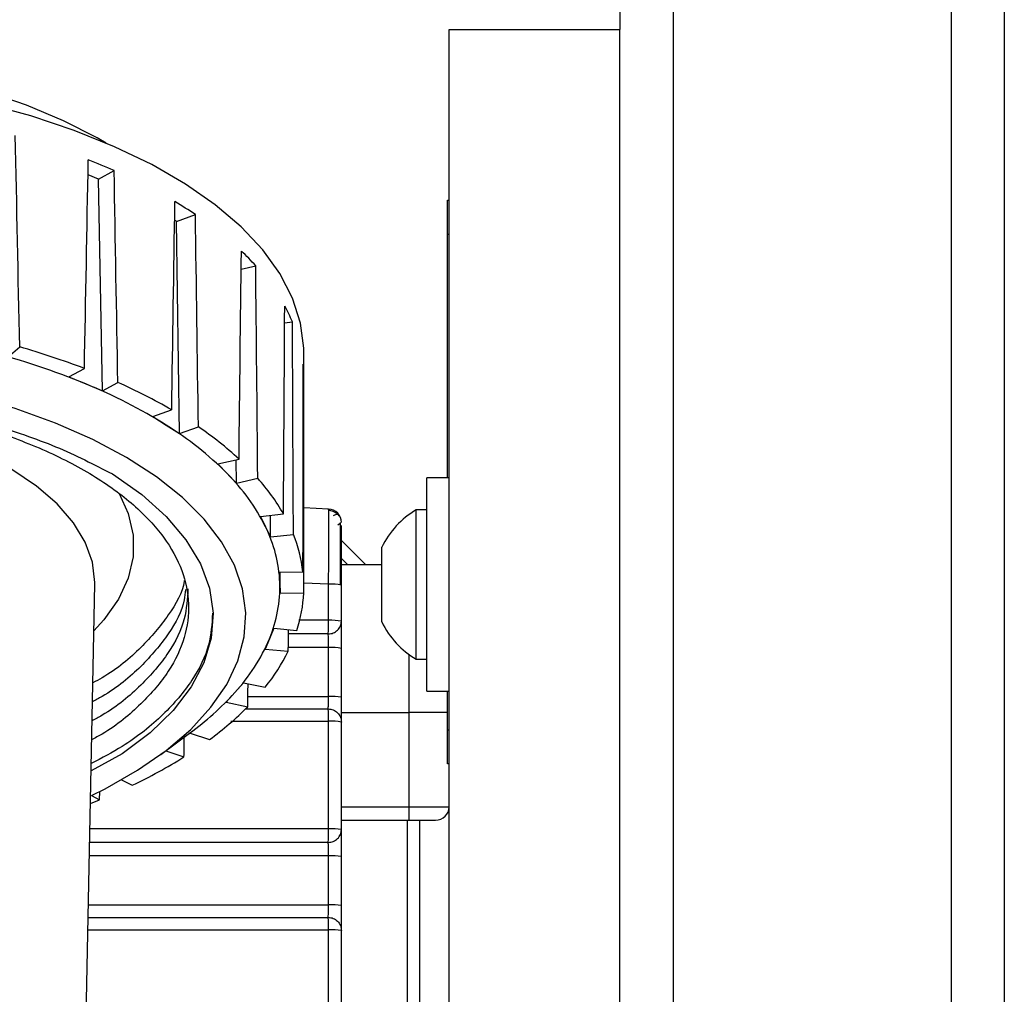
# Model space of a CAD drawing. Header units: inches. Extents: x 0.6 to 33.8, y 0 to 21.7.
# Tile 89 of 169: x 20 to 20.7, y 15.9 to 16.6. Entities that reach past the tile are written whole.
import ezdxf

# ---------------------------------------------------------------- set-up
doc = ezdxf.new("R2010")
doc.units = ezdxf.units.IN
doc.header["$MEASUREMENT"] = 0
doc.layers.add('FORMAT', color=7, linetype='Continuous')
doc.styles.add('SLDTEXTSTYLE3', font='TXT', dxfattribs={"width": 0.75})
doc.dimstyles.new('SLDDIMSTYLE0', dxfattribs={"dimtxt": 0.125, "dimasz": 0.13, "dimexe": 0, "dimexo": 0.0625, "dimgap": 0.03125, "dimtad": 0, "dimtih": 1, "dimtoh": 1, "dimdec": 1, "dimlfac": 4, "dimrnd": 1e-09, "dimzin": 12, "dimdsep": 46, "dimtxsty": 'SLDTEXTSTYLE3', "dimsah": 1, "dimcen": 0.09, "dimadec": 0, "dimazin": 3, "dimtfac": 1, "dimtdec": 1, "dimtofl": 0, "dimtmove": 0, "dimatfit": 3, "dimfxl": 0, "dimfrac": 2, "dimtolj": 1, "dimtzin": 12, "dimarcsym": 0})

# ---------------------------------------------------------------- blocks, each defined once
blk = doc.blocks.new('_D_4')
at = {"layer": 'FORMAT'}
for p, q in [((19.12974, 18.29622), (19.09166, 18.29622)), ((19.09166, 18.29622), (19.09166, 18.09779)), ((19.40683, 18.29622), (19.44491, 18.29622)), ((19.44491, 18.29622), (19.44491, 18.09779)), ((17.83576, 9.27335), (17.83576, 18.24119)), ((20.70081, 17.05098), (20.70081, 18.24119)), ((17.83576, 18.11619), (18.98207, 18.11619)), ((20.70081, 18.11619), (19.5545, 18.11619)), ((19.09166, 18.09779), (19.12974, 18.09779)), ((19.44491, 18.09779), (19.40683, 18.09779))]:
    blk.add_line(p, q, dxfattribs=at)
for points in [[(17.83576, 18.11619), (17.96576, 18.09619), (17.96576, 18.13619)], [(20.70081, 18.11619), (20.57081, 18.13619), (20.57081, 18.09619)]]:
    blk.add_solid(points, dxfattribs=at)
at = {"layer": 'FORMAT', "char_height": 0.125, "attachment_point": 1, "style": 'SLDTEXTSTYLE3'}
for s, insert in [('291', (19.12974, 18.25892)), ('11.5', (19.10665, 18.0719))]:
    blk.add_mtext(s, dxfattribs=dict(at, insert=insert))

msp = doc.modelspace()

# ---------------------------------------------------------------- linework, layer by layer
at = {"color": 7, "linetype": 'Continuous'}
for p, q in [((20.41956, 17.00098), (20.41956, 16.62598)), ((20.45856, 17.00098), (20.45856, 4.25098)), ((20.66181, 17.00098), (20.66181, 4.25098)), ((20.70081, 17.00098), (20.70081, 4.25098)), ((20.29456, 4.62598), (20.29456, 16.62598)), ((20.29456, 16.62598), (20.41956, 16.62598)), ((20.41956, 4.62598), (20.41956, 16.62598)), ((20.0381, 16.51652), (20.03041, 16.51971)), ((20.0381, 16.51652), (20.04947, 16.52275)), ((20.04093, 16.3615), (20.0381, 16.51652)), ((20.29331, 16.50098), (20.29456, 16.50098)), ((20.29331, 16.47598), (20.29331, 16.50098)), ((20.09515, 16.48551), (20.10898, 16.49047)), ((20.09515, 16.48551), (20.09374, 16.4864)), ((20.0974, 16.33023), (20.09515, 16.48551)), ((20.29456, 16.47598), (20.29331, 16.47598)), ((20.29331, 16.29785), (20.29331, 16.47598)), ((20.29306, 16.47314), (20.29331, 16.47314)), ((20.29306, 16.47251), (20.29306, 16.47079)), ((20.29306, 16.46735), (20.29331, 16.46735)), ((20.29306, 16.46681), (20.29306, 16.455)), ((20.29306, 16.46681), (20.29331, 16.46681)), ((20.29306, 16.455), (20.29331, 16.455)), ((20.29306, 16.455), (20.29306, 16.44598)), ((20.14242, 16.45063), (20.15312, 16.453)), ((20.29306, 16.44598), (20.29331, 16.44598)), ((20.29306, 16.44544), (20.29331, 16.44544)), ((20.29306, 16.442), (20.29306, 16.43481)), ((20.29306, 16.43308), (20.29331, 16.43308)), ((20.29306, 16.43308), (20.29306, 16.43294)), ((20.29306, 16.43275), (20.29331, 16.43275)), ((20.29306, 16.43275), (20.29306, 16.41973)), ((20.29306, 16.41973), (20.29331, 16.41973)), ((20.29306, 16.41939), (20.29331, 16.41939)), ((20.29306, 16.41887), (20.29306, 16.41806)), ((20.17425, 16.41135), (20.17994, 16.41198)), ((20.29306, 16.41806), (20.29331, 16.41806)), ((20.29306, 16.40202), (20.29331, 16.40202)), ((19.97205, 16.38649), (19.9804, 16.39366)), ((20.29306, 16.39534), (20.29331, 16.39534)), ((20.29306, 16.39207), (20.29306, 16.39113)), ((20.29306, 16.39113), (20.29331, 16.39113)), ((20.29306, 16.39113), (20.29306, 16.389)), ((20.18831, 16.37167), (20.18831, 16.38925)), ((20.29306, 16.389), (20.29331, 16.389)), ((20.29306, 16.3854), (20.29331, 16.3854)), ((20.01641, 16.37167), (20.0277, 16.37785)), ((20.29306, 16.38199), (20.29331, 16.38199)), ((20.29306, 16.38199), (20.29306, 16.37949)), ((20.29306, 16.37949), (20.29331, 16.37949)), ((20.29306, 16.37564), (20.29331, 16.37564)), ((20.01641, 16.37167), (20.02867, 16.36659)), ((20.18784, 16.36919), (20.18828, 16.36919)), ((20.02867, 16.36659), (20.04093, 16.3615)), ((20.04093, 16.3615), (20.05222, 16.36768)), ((20.07786, 16.34261), (20.09159, 16.34754)), ((20.07786, 16.34261), (20.08763, 16.33642)), ((20.29306, 16.34252), (20.29331, 16.34252)), ((20.08763, 16.33642), (20.0974, 16.33023)), ((20.0974, 16.33023), (20.11114, 16.33516)), ((20.29306, 16.33019), (20.29331, 16.33019)), ((20.29306, 16.31788), (20.29331, 16.31788)), ((20.12528, 16.30809), (20.14087, 16.31155)), ((20.139, 16.29405), (20.13883, 16.3111)), ((20.29306, 16.31615), (20.29306, 16.31517)), ((20.29306, 16.31517), (20.29331, 16.31517)), ((20.12528, 16.30809), (20.13214, 16.30107)), ((20.13214, 16.30107), (20.139, 16.29405)), ((20.139, 16.29405), (20.15459, 16.29751)), ((20.29456, 16.29785), (20.27831, 16.29785)), ((20.27831, 16.21973), (20.27831, 16.29785)), ((20.20641, 16.27498), (20.18824, 16.27578)), ((20.27831, 16.27435), (20.27056, 16.27435)), ((20.27056, 16.21973), (20.27056, 16.27435)), ((20.15661, 16.26963), (20.17336, 16.27147)), ((20.15661, 16.26963), (20.16026, 16.26209)), ((20.1639, 16.25454), (20.16382, 16.27042)), ((20.16026, 16.26209), (20.1639, 16.25454)), ((20.21309, 16.26335), (20.21485, 16.26473)), ((20.1639, 16.25454), (20.18066, 16.25638)), ((20.21582, 16.25196), (20.23354, 16.23425)), ((20.22716, 16.24063), (20.21582, 16.25196)), ((20.21582, 16.25196), (20.22102, 16.24676)), ((20.24531, 16.21973), (20.24531, 16.24704)), ((20.21582, 16.2389), (20.22048, 16.23425)), ((20.24531, 16.23425), (20.21582, 16.23425)), ((20.17048, 16.22891), (20.18767, 16.22905)), ((20.17048, 16.22891), (20.17075, 16.22116)), ((20.17103, 16.21342), (20.17102, 16.22891)), ((20.02223, 15.56121), (20.03531, 16.2199)), ((20.17075, 16.22116), (20.17103, 16.21342)), ((20.20641, 16.21996), (20.18822, 16.22075)), ((20.20641, 16.19355), (20.20641, 16.21996)), ((20.21582, 16.19289), (20.21582, 16.21929)), ((20.24531, 16.19242), (20.24531, 16.21973)), ((20.27056, 16.1651), (20.27056, 16.21973)), ((20.27831, 16.1416), (20.27831, 16.21973)), ((20.17103, 16.21342), (20.18822, 16.21356)), ((20.16628, 16.1877), (20.16317, 16.1801)), ((20.16628, 16.1877), (20.18315, 16.18613)), ((20.20641, 16.19355), (20.18452, 16.19355)), ((20.20611, 16.18356), (20.177, 16.18356)), ((20.16317, 16.1801), (20.16006, 16.17249)), ((20.20641, 16.17358), (20.17695, 16.17358)), ((20.20641, 16.13781), (20.20641, 16.17358)), ((20.16006, 16.17249), (20.17693, 16.17093)), ((20.21582, 16.13722), (20.21582, 16.17296)), ((20.26503, 16.16871), (20.26503, 16.12598)), ((20.27056, 16.1651), (20.27831, 16.1651)), ((20.14419, 16.14781), (20.13783, 16.14068)), ((20.14419, 16.14781), (20.16001, 16.1446)), ((20.13783, 16.14068), (20.13148, 16.13355)), ((20.14737, 16.13781), (20.20641, 16.13781)), ((20.27831, 16.1416), (20.29456, 16.1416)), ((20.29331, 16.11348), (20.29331, 16.1416)), ((20.13148, 16.13355), (20.1473, 16.13034)), ((20.14544, 16.12875), (20.20606, 16.12875)), ((20.21582, 16.12598), (20.26503, 16.12598)), ((20.26503, 16.12598), (20.26503, 16.05708)), ((20.29331, 16.12598), (20.26503, 16.12598)), ((20.13486, 16.11967), (20.20641, 16.11967)), ((20.20641, 16.04086), (20.20641, 16.11967)), ((20.21582, 16.04033), (20.21582, 16.1191)), ((20.29306, 16.12246), (20.29331, 16.12246)), ((20.29306, 16.12169), (20.29331, 16.12169)), ((20.29306, 16.1215), (20.29331, 16.1215)), ((20.29306, 16.12072), (20.29331, 16.12072)), ((20.29306, 16.11997), (20.29331, 16.11997)), ((20.29306, 16.11997), (20.29306, 16.1088)), ((20.08372, 16.0954), (20.10473, 16.11091)), ((20.10518, 16.11097), (20.10042, 16.10773)), ((20.10518, 16.11097), (20.11926, 16.10627)), ((20.29306, 16.1088), (20.29331, 16.1088)), ((20.29306, 16.10848), (20.29331, 16.10848)), ((20.29331, 16.11348), (20.29456, 16.11348)), ((20.29331, 16.08848), (20.29331, 16.11348)), ((20.29306, 16.10829), (20.29331, 16.10829)), ((20.05548, 16.09578), (20.0326, 16.0835)), ((20.08729, 16.09804), (20.10061, 16.09359)), ((20.29456, 16.08848), (20.29331, 16.08848)), ((20.05492, 16.07679), (20.06268, 16.07282)), ((20.03294, 16.06531), (20.0389, 16.06226)), ((20.0389, 16.06226), (20.03901, 16.06829)), ((20.21582, 16.05708), (20.26503, 16.05708)), ((20.26503, 16.05708), (20.29456, 16.05708)), ((20.26503, 16.05708), (20.26503, 16.04724)), ((20.21582, 16.04724), (20.26503, 16.04724)), ((20.26392, 16.04724), (20.26392, 15.78135)), ((20.26503, 16.04724), (20.28472, 16.04724)), ((20.27291, 16.04724), (20.27291, 15.741)), ((20.20641, 16.04086), (20.03175, 16.04086)), ((20.20611, 16.03096), (20.03156, 16.03096)), ((20.20641, 16.02107), (20.03136, 16.02107)), ((20.20641, 15.98533), (20.20641, 16.02107)), ((20.21582, 15.98486), (20.21582, 16.02058)), ((20.03065, 15.98533), (20.20641, 15.98533)), ((20.03047, 15.97616), (20.20607, 15.97616)), ((20.03029, 15.96698), (20.20641, 15.96698)), ((20.20641, 15.88817), (20.20641, 15.96698)), ((20.21582, 15.88777), (20.21582, 15.96654))]:
    msp.add_line(p, q, dxfattribs=at)
at = {"color": 7, "linetype": 'Continuous', "flags": 128}
for points in [[(20.04373, 16.54281), (20.03716, 16.5466), (20.01249, 16.55914), (19.98536, 16.57047), (19.95603, 16.58047), (19.92479, 16.58906), (19.89193, 16.59614), (19.85778, 16.60166), (19.82265, 16.60555), (19.78689, 16.60779), (19.75084, 16.60834), (19.71486, 16.60721), (19.67928, 16.6044), (19.64445, 16.59994), (19.6107, 16.59388), (19.57836, 16.58627), (19.54775, 16.57718), (19.51915, 16.56671), (19.49284, 16.55495), (19.4704, 16.54281)], [(20.18831, 16.38925), (20.18825, 16.39273), (20.18586, 16.41114), (20.18002, 16.42937), (20.17077, 16.44728), (20.15819, 16.46472), (20.14238, 16.48156), (20.12347, 16.49765), (20.10161, 16.51286), (20.07698, 16.52709), (20.04977, 16.5402), (20.0202, 16.5521), (19.98851, 16.56268), (19.95496, 16.57187)], [(20.03294, 16.06531), (20.04291, 16.07028), (20.06666, 16.08379), (20.08761, 16.09833), (20.10556, 16.11375), (20.12036, 16.12991), (20.13186, 16.14666), (20.13998, 16.16387), (20.14462, 16.18136), (20.14576, 16.19898), (20.14337, 16.21658), (20.13749, 16.23399), (20.12816, 16.25105), (20.11547, 16.26761), (20.09953, 16.28353), (20.0805, 16.29865), (20.05853, 16.31283), (20.03383, 16.32596), (20.00663, 16.33791), (19.97717, 16.34858), (19.94571, 16.35786), (19.91255, 16.36567), (19.87798, 16.37194), (19.85951, 16.37459)], [(20.03531, 16.2199), (20.03532, 16.22115), (20.03357, 16.236), (20.02834, 16.25066), (20.0197, 16.26496), (20.00776, 16.2787), (19.99267, 16.29171), (19.97461, 16.30384), (19.95382, 16.31493), (19.93055, 16.32484), (19.9051, 16.33345), (19.87779, 16.34064), (19.87057, 16.34224)], [(20.04821, 16.30067), (20.06965, 16.28555), (20.08766, 16.26944), (20.10202, 16.25252), (20.11258, 16.23498), (20.11923, 16.217), (20.12188, 16.19879), (20.12052, 16.18055), (20.11515, 16.16248), (20.10584, 16.14477), (20.09269, 16.12763), (20.07584, 16.11124), (20.05548, 16.09578)], [(20.05311, 16.28638), (20.0598, 16.2717), (20.06339, 16.25596), (20.06339, 16.24012), (20.0598, 16.22439), (20.05266, 16.20892), (20.04205, 16.19392), (20.03463, 16.18577)], [(20.03212, 16.05952), (20.03339, 16.06003), (20.0389, 16.06226)]]:
    msp.add_lwpolyline(points, dxfattribs=at)
at = {"color": 7, "linetype": 'Continuous'}
for centre, radius, start, end in [((19.8513, 16.07161), 0.49274, 66.28586, 68.66007), ((19.92698, 16.21966), 0.32628, 56.09541, 59.22065), ((20.00529, 16.31913), 0.19944, 42.16369, 46.50312), ((20.06541, 16.3638), 0.12425, 22.81527, 28.76458), ((19.81706, 15.85107), 0.55726, 67.68299, 75.36678), ((19.81989, 15.83458), 0.58166, 69.0677, 73.98206), ((20.09012, 16.37167), 0.09819, 358.55253, 5.51315), ((19.88169, 16.00662), 0.38882, 58.01764, 67.78835), ((19.88736, 15.99692), 0.40576, 59.77863, 66.02737), ((19.95783, 16.12729), 0.24614, 44.91362, 58.17389), ((19.96682, 16.12292), 0.25666, 47.3027, 55.78481), ((20.02657, 16.1953), 0.14944, 26.5435, 45.0533), ((20.03854, 16.19403), 0.15548, 29.87255, 41.72425), ((20.20598, 16.26515), 0.00984, 0, 87.5), ((20.30225, 16.21973), 0.06315, 120.11978, 154.37437), ((20.06878, 16.21682), 0.10207, 2.44104, 26.32841), ((20.08258, 16.21666), 0.10581, 6.72295, 22.0465), ((20.07212, 16.21815), 0.09867, 337.3183, 1.75266), ((20.20868, 16.18503), 0.035, 78.22925, 93.72546), ((20.08608, 16.21824), 0.10225, 341.69639, 357.37457), ((20.09883, 16.19172), 0.10759, 355.64677, 0.9711), ((20.20868, 16.15746), 0.03616, 78.6149, 93.60656), ((20.30225, 16.21973), 0.06315, 205.62563, 239.88022), ((20.03562, 16.23422), 0.13856, 317.53636, 337.00641), ((20.20868, 16.1366), 0.03705, 78.89286, 93.52074), ((20.04799, 16.2352), 0.14408, 321.03643, 333.50634), ((19.97782, 16.28538), 0.21574, 306.03351, 317.87799), ((20.20868, 16.09902), 0.03886, 79.41758, 93.3581), ((19.97949, 16.2974), 0.23678, 306.17889, 315.12977), ((20.12805, 16.12122), 0.07837, 358.86189, 5.50886), ((20.20868, 16.07983), 0.0399, 79.69674, 93.27138), ((19.89984, 16.41515), 0.37909, 295.43971, 301.97842), ((20.28472, 16.05708), 0.00984, 270, 0), ((20.10185, 16.03908), 0.10457, 355.54775, 0.97751), ((20.20869, 15.99603), 0.04489, 80.85538, 92.90988), ((20.20869, 15.97483), 0.0463, 81.13577, 92.8221), ((20.20869, 15.93618), 0.0492, 81.66376, 92.65638), ((20.12501, 15.96855), 0.08141, 358.89259, 5.3624), ((20.20869, 15.91613), 0.05091, 81.94552, 92.56763)]:
    msp.add_arc(centre, radius, start, end, dxfattribs=at)
for major_axis, ratio, start_param, end_param in [((-0.37499, 17.79277), 0.01197, 4.684547, 4.693248), ((0.32789, 17.55787), 0.015954, 4.683828, 4.692528), ((-0.32292, 17.82772), 0.016033, 4.683106, 4.691806), ((0.26187, 17.52833), 0.019548, 4.682043, 4.690743), ((-0.25705, 17.85676), 0.019391, 4.681342, 4.690043), ((0.18407, 17.506), 0.022278, 4.679889, 4.68859), ((-0.18023, 17.87866), 0.021913, 4.679331, 4.688032), ((0.09795, 17.49188), 0.02401, 4.677471, 4.686171), ((-0.09575, 17.89247), 0.023501, 4.677151, 4.685852), ((0.00738, 17.4866), 0.024658, 4.674908, 4.683609), ((-0.00721, 17.89763), 0.024092, 4.674883, 4.683584), ((0.08163, 17.8939), 0.023665, 4.672609, 4.673491), ((0.16701, 17.88145), 0.022235, 4.67041, 4.67135), ((0.2453, 17.86081), 0.019858, 4.668366, 4.669174)]:
    msp.add_ellipse((19.75706, 16.88449), major_axis=major_axis, ratio=ratio, start_param=start_param, end_param=end_param, dxfattribs=at)
for points, knots in [([(20.29306, 16.41634), (20.29306, 16.4151), (20.29306, 16.41206), (20.29306, 16.41144), (20.29306, 16.41108)], [0, 0, 0, 0, 0.40576, 1, 1, 1, 1]), ([(20.29306, 16.40202), (20.29306, 16.40201), (20.29306, 16.40199), (20.29306, 16.40077), (20.29306, 16.3978), (20.29306, 16.39568), (20.29306, 16.39462)], [0, 0, 0, 0, 0.2818219, 0.5601999, 0.779681, 1, 1, 1, 1]), ([(20.29306, 16.39534), (20.29306, 16.39513), (20.29306, 16.39475), (20.29306, 16.39224), (20.29306, 16.39113)], [0, 0, 0, 0, 0.559358, 1, 1, 1, 1]), ([(20.29306, 16.38834), (20.29306, 16.38803), (20.29306, 16.38715), (20.29306, 16.38608), (20.29306, 16.3854)], [0, 0, 0, 0, 0.361795, 1, 1, 1, 1]), ([(20.29306, 16.38742), (20.29306, 16.38669), (20.29306, 16.38568), (20.29306, 16.38323), (20.29306, 16.38204), (20.29306, 16.38145)], [0, 0, 0, 0, 0.558868, 0.779296, 1, 1, 1, 1]), ([(20.29306, 16.3854), (20.29306, 16.38454), (20.29306, 16.3835), (20.29306, 16.38275), (20.29306, 16.38262)], [0, 0, 0, 0, 0.826544, 1, 1, 1, 1]), ([(20.29306, 16.37949), (20.29306, 16.37883), (20.29306, 16.37749), (20.29306, 16.37595), (20.29306, 16.37576), (20.29306, 16.37564)], [0, 0, 0, 0, 0.280349, 0.560553, 1, 1, 1, 1]), ([(19.86614, 16.35559), (19.88007, 16.35375), (19.91278, 16.34945), (19.96015, 16.33743), (20.00817, 16.32126), (20.03481, 16.30756), (20.04821, 16.30067)], [0, 0, 0, 0, 0.197726, 0.464116, 0.730571, 1, 1, 1, 1]), ([(19.86649, 16.35402), (19.88116, 16.35167), (19.91233, 16.34669), (19.95634, 16.33459), (19.9983, 16.319), (20.03498, 16.30004), (20.0649, 16.2784), (20.08684, 16.25486), (20.10024, 16.23037), (20.10524, 16.20552), (20.10202, 16.18063), (20.09054, 16.15589), (20.06987, 16.13218), (20.05022, 16.11535), (20.03561, 16.10747), (20.03305, 16.10609)], [0, 0, 0, 0, 0.071113, 0.151017, 0.23322, 0.31717, 0.40184, 0.486148, 0.569041, 0.649566, 0.730092, 0.812985, 0.897293, 0.981963, 1, 1, 1, 1]), ([(20.29306, 16.34252), (20.29306, 16.34246), (20.29306, 16.34235), (20.29306, 16.34113), (20.29306, 16.33722), (20.29306, 16.333), (20.29306, 16.33019)], [0, 0, 0, 0, 0.1256, 0.251197, 0.500581, 1, 1, 1, 1]), ([(20.29306, 16.33019), (20.29306, 16.32737), (20.29306, 16.32316), (20.29306, 16.31927), (20.29306, 16.31804), (20.29306, 16.31793), (20.29306, 16.31788)], [0, 0, 0, 0, 0.499407, 0.748743, 0.874372, 1, 1, 1, 1]), ([(20.20641, 16.21996), (20.20645, 16.22658), (20.20651, 16.23728), (20.20656, 16.25019), (20.20657, 16.2594), (20.20656, 16.26673), (20.20651, 16.27331), (20.20645, 16.27434), (20.20641, 16.27498)], [0, 0, 0, 0, 0.225349, 0.364169, 0.499912, 0.636037, 0.775264, 1, 1, 1, 1]), ([(20.21309, 16.27097), (20.2126, 16.27142), (20.21164, 16.2723), (20.20991, 16.27321), (20.20813, 16.2738), (20.20692, 16.2739), (20.20633, 16.27395)], [0, 0, 0, 0, 0.26226, 0.519271, 0.766385, 1, 1, 1, 1]), ([(20.21517, 16.26868), (20.21455, 16.2697), (20.21329, 16.2718), (20.21102, 16.2707), (20.20987, 16.27013)], [0, 0, 0, 0, 0.489016, 1, 1, 1, 1]), ([(20.21517, 16.21953), (20.21517, 16.22445), (20.21516, 16.23428), (20.21516, 16.24745), (20.21516, 16.25844), (20.21516, 16.26283), (20.21516, 16.26503)], [0, 0, 0, 0, 0.249853, 0.499845, 0.749914, 1, 1, 1, 1]), ([(20.21582, 16.21929), (20.21582, 16.22482), (20.21582, 16.23363), (20.21582, 16.24439), (20.21582, 16.25222), (20.21582, 16.25821), (20.21582, 16.2622), (20.21582, 16.26282), (20.21582, 16.26298)], [0, 0, 0, 0, 0.273213, 0.435812, 0.605845, 0.776204, 0.939389, 1, 1, 1, 1]), ([(20.10354, 16.21654), (20.10307, 16.20923), (20.10207, 16.19347), (20.09041, 16.16962), (20.0699, 16.14592), (20.0503, 16.12914), (20.03579, 16.12131), (20.03332, 16.11997)], [0, 0, 0, 0, 0.210113, 0.45329, 0.70062, 0.949011, 1, 1, 1, 1]), ([(20.1008, 16.2226), (20.10078, 16.22246), (20.0997, 16.21388), (20.08992, 16.19712), (20.07003, 16.17339), (20.05046, 16.15672), (20.03616, 16.14898), (20.03387, 16.14775)], [0, 0, 0, 0, 0.005357, 0.313071, 0.62604, 0.940352, 1, 1, 1, 1]), ([(20.10173, 16.2162), (20.10149, 16.2136), (20.10045, 16.20257), (20.09016, 16.18337), (20.06997, 16.15966), (20.05038, 16.14293), (20.03598, 16.13515), (20.0336, 16.13386)], [0, 0, 0, 0, 0.086629, 0.368509, 0.655204, 0.943128, 1, 1, 1, 1]), ([(20.12152, 16.19871), (20.12103, 16.19101), (20.11999, 16.17441), (20.10765, 16.14931), (20.08634, 16.12426), (20.06116, 16.10366), (20.04049, 16.09279), (20.0327, 16.0887)], [0, 0, 0, 0, 0.19114, 0.412358, 0.637354, 0.863315, 1, 1, 1, 1]), ([(20.20611, 16.18356), (20.20739, 16.18371), (20.20996, 16.18403), (20.21317, 16.18621), (20.21539, 16.18929), (20.21568, 16.1917), (20.21582, 16.19289)], [0, 0, 0, 0, 0.251189, 0.503826, 0.753721, 1, 1, 1, 1]), ([(20.21582, 16.17296), (20.21582, 16.17501), (20.21582, 16.1793), (20.21582, 16.18534), (20.21582, 16.19031), (20.21582, 16.19206), (20.21582, 16.1929)], [0, 0, 0, 0, 0.236568, 0.494472, 0.755961, 1, 1, 1, 1]), ([(20.20641, 16.17358), (20.20641, 16.17467), (20.2064, 16.17684), (20.20634, 16.17981), (20.20624, 16.18225), (20.20616, 16.18312), (20.20611, 16.18356)], [0, 0, 0, 0, 0.249639, 0.499604, 0.749793, 1, 1, 1, 1]), ([(20.20606, 16.12875), (20.20611, 16.12906), (20.2062, 16.12967), (20.20631, 16.13182), (20.20639, 16.13459), (20.2064, 16.13674), (20.20641, 16.13781)], [0, 0, 0, 0, 0.250207, 0.500421, 0.750396, 1, 1, 1, 1]), ([(20.21582, 16.1191), (20.21582, 16.11969), (20.21582, 16.12093), (20.21582, 16.12531), (20.21582, 16.13095), (20.21582, 16.13519), (20.21582, 16.13722)], [0, 0, 0, 0, 0.243966, 0.50574, 0.763783, 1, 1, 1, 1]), ([(20.20606, 16.12875), (20.20734, 16.12859), (20.2099, 16.12828), (20.21313, 16.12605), (20.21538, 16.12287), (20.21567, 16.12035), (20.21582, 16.1191)], [0, 0, 0, 0, 0.2499968, 0.499995, 0.7499958, 1, 1, 1, 1]), ([(20.29306, 16.1215), (20.29306, 16.1215), (20.29306, 16.12149), (20.29306, 16.12138), (20.29306, 16.12112), (20.29306, 16.12088), (20.29306, 16.12072)], [0, 0, 0, 0, 0.124475, 0.249673, 0.499163, 1, 1, 1, 1]), ([(20.29306, 16.12072), (20.29306, 16.12057), (20.29306, 16.12034), (20.29306, 16.12008), (20.29306, 16.11998), (20.29306, 16.11997), (20.29306, 16.11997)], [0, 0, 0, 0, 0.500937, 0.749993, 0.874816, 1, 1, 1, 1]), ([(20.29306, 16.1088), (20.29306, 16.10875), (20.29306, 16.10868), (20.29306, 16.10861), (20.29306, 16.10855), (20.29306, 16.1085), (20.29306, 16.10849), (20.29306, 16.10848)], [0, 0, 0, 0, 0.124137, 0.186803, 0.249492, 0.499716, 1, 1, 1, 1]), ([(20.20611, 16.03096), (20.20739, 16.03112), (20.20996, 16.03143), (20.21317, 16.03362), (20.21539, 16.03672), (20.21568, 16.03913), (20.21582, 16.04033)], [0, 0, 0, 0, 0.25119, 0.503829, 0.753725, 1, 1, 1, 1]), ([(20.21582, 16.02058), (20.21582, 16.02263), (20.21582, 16.02691), (20.21582, 16.03291), (20.21582, 16.03783), (20.21582, 16.03952), (20.21582, 16.04034)], [0, 0, 0, 0, 0.236531, 0.49445, 0.755973, 1, 1, 1, 1]), ([(20.20641, 16.02107), (20.20641, 16.02216), (20.2064, 16.02433), (20.20634, 16.02728), (20.20624, 16.02969), (20.20615, 16.03054), (20.20611, 16.03096)], [0, 0, 0, 0, 0.249635, 0.4996, 0.749793, 1, 1, 1, 1]), ([(20.20607, 15.97616), (20.20611, 15.97648), (20.2062, 15.97713), (20.20631, 15.97931), (20.20639, 15.9821), (20.2064, 15.98425), (20.20641, 15.98533)], [0, 0, 0, 0, 0.250208, 0.500419, 0.750393, 1, 1, 1, 1]), ([(20.21582, 15.96654), (20.21582, 15.96716), (20.21582, 15.96845), (20.21582, 15.97289), (20.21582, 15.97858), (20.21582, 15.98283), (20.21582, 15.98486)], [0, 0, 0, 0, 0.24398, 0.5057246, 0.7637503, 1, 1, 1, 1]), ([(20.20607, 15.97616), (20.20735, 15.97601), (20.20991, 15.9757), (20.21313, 15.97347), (20.21538, 15.9703), (20.21567, 15.96779), (20.21582, 15.96654)], [0, 0, 0, 0, 0.249997, 0.499995, 0.749996, 1, 1, 1, 1])]:
    msp.add_open_spline(points, degree=3, knots=knots, dxfattribs=at)

# ---------------------------------------------------------------- dimensions: what is measured, and where the dimension line sits
at = {"layer": 'FORMAT'}
dim = msp.add_linear_dim(base=(20.70081, 18.11619), p1=(17.83576, 9.22335), p2=(20.70081, 17.00098), dimstyle='SLDDIMSTYLE0', dxfattribs=at)
dim.commit()
dim.dimension.update_dxf_attribs({"geometry": '_D_4', "text_midpoint": (19.26828, 18.11619), "dimtype": 160})

doc.saveas('drawing.dxf')
